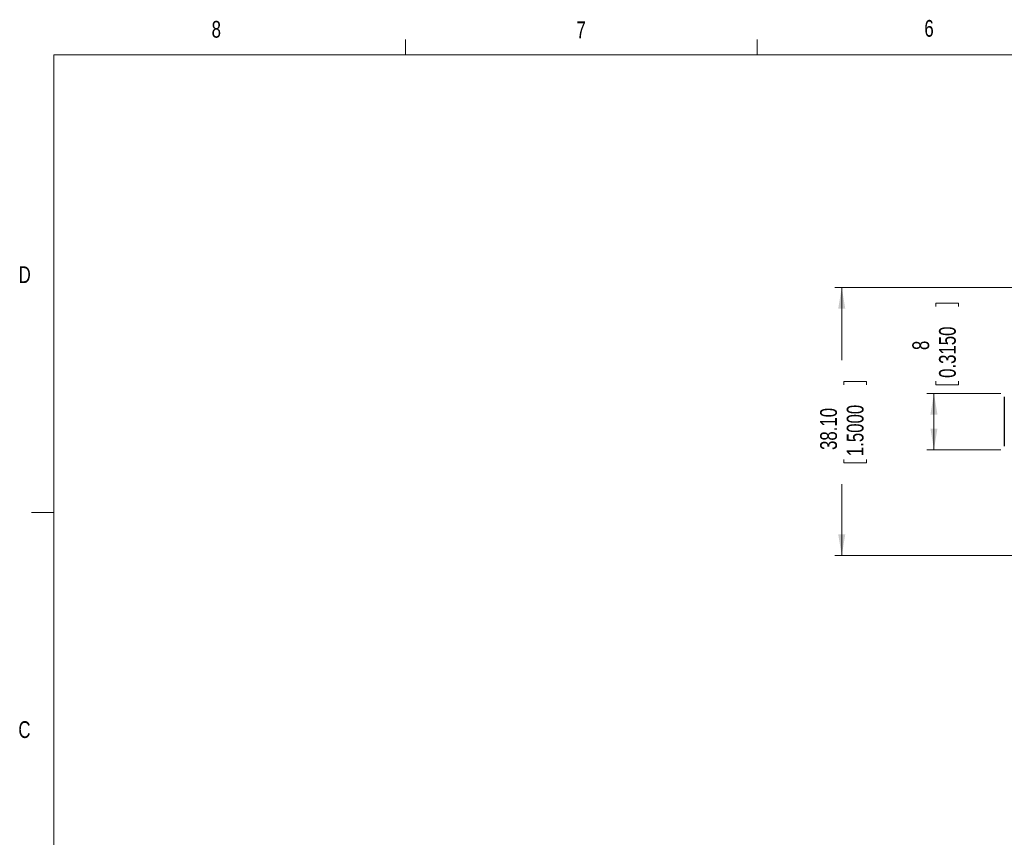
# Model space of a CAD drawing. Header units: millimetres. Extents: x 11 to 421, y 5 to 275.
# Tile 5 of 8: x 11 to 151, y 159 to 275. Entities that reach past the tile are written whole.
import ezdxf

# ---------------------------------------------------------------- set-up
doc = ezdxf.new("R2010")
doc.units = ezdxf.units.MM
doc.styles.add('SLDTEXTSTYLE0', font='TXT', dxfattribs={"width": 0.75})
doc.dimstyles.new('SLDDIMSTYLE0', dxfattribs={"dimtxt": 2.38125, "dimasz": 3, "dimexe": 0, "dimexo": 0.0625, "dimgap": 0.595313, "dimtad": 0, "dimrnd": 1e-09, "dimzin": 4, "dimdsep": 46, "dimtxsty": 'SLDTEXTSTYLE0', "dimsah": 1, "dimcen": 0.09, "dimadec": 0, "dimazin": 0, "dimtfac": 1, "dimtofl": 0, "dimtmove": 0, "dimatfit": 3, "dimfxl": 1, "dimtolj": 1, "dimtzin": 12, "dimarcsym": 0})
doc.dimstyles.new('SLDDIMSTYLE5', dxfattribs={"dimtxt": 2.38125, "dimasz": 3, "dimexe": 0, "dimexo": 0.0625, "dimgap": 0.595313, "dimtad": 0, "dimrnd": 1e-09, "dimzin": 12, "dimdsep": 46, "dimtxsty": 'SLDTEXTSTYLE0', "dimsah": 1, "dimcen": 0.09, "dimadec": 0, "dimazin": 0, "dimtfac": 1, "dimtofl": 0, "dimtmove": 0, "dimatfit": 3, "dimfxl": 1, "dimtolj": 1, "dimtzin": 12, "dimarcsym": 0})

# ---------------------------------------------------------------- blocks, each defined once
blk = doc.blocks.new('*D15')
at = {"color": 7, "linetype": 'Continuous', "lineweight": 0}
for p, q in [((168.73, 237.19), (126.92, 237.19)), ((127.92, 237.19), (127.92, 226.89)), ((128.2, 223.86), (131.42, 223.86)), ((128.2, 223.86), (128.2, 223.37)), ((131.42, 223.86), (131.42, 223.37)), ((128.2, 212.25), (128.2, 212.74)), ((128.2, 212.25), (131.42, 212.25)), ((131.42, 212.25), (131.42, 212.74)), ((127.92, 199.09), (127.92, 209.22)), ((168.73, 199.09), (126.92, 199.09))]:
    blk.add_line(p, q, dxfattribs=at)
for points in [[(127.92, 237.19), (127.42, 234.19), (128.42, 234.19)], [(127.92, 199.09), (128.42, 202.09), (127.42, 202.09)]]:
    blk.add_solid(points, dxfattribs=at)
at = {"color": 7, "linetype": 'Continuous', "lineweight": 0, "char_height": 2.381, "attachment_point": 1, "rotation": 90, "style": 'SLDTEXTSTYLE0'}
for s, insert in [('1.5000', (128.63, 213.22)), ('38.10', (124.85, 214.1))]:
    blk.add_mtext(s, dxfattribs=dict(at, insert=insert))
blk = doc.blocks.new('*D16')
at = {"color": 7, "linetype": 'Continuous', "lineweight": 0}
for p, q in [((141.32, 234.99), (144.53, 234.99)), ((141.32, 234.99), (141.32, 234.5)), ((144.53, 234.99), (144.53, 234.5)), ((141.32, 223.38), (141.32, 223.87)), ((141.32, 223.38), (144.53, 223.38)), ((144.53, 223.38), (144.53, 223.87)), ((150.53, 222.14), (140.03, 222.14)), ((141.03, 214.14), (141.03, 222.14)), ((150.53, 214.14), (140.03, 214.14))]:
    blk.add_line(p, q, dxfattribs=at)
for points in [[(141.03, 222.14), (140.53, 219.14), (141.53, 219.14)], [(141.03, 214.14), (141.53, 217.14), (140.53, 217.14)]]:
    blk.add_solid(points, dxfattribs=at)
at = {"color": 7, "linetype": 'Continuous', "lineweight": 0, "attachment_point": 1, "rotation": 90, "style": 'SLDTEXTSTYLE0'}
for s, insert, char_height in [('0.3150', (141.75, 224.35), 2.381), ('8', (137.96, 228.31), 2.38)]:
    blk.add_mtext(s, dxfattribs=dict(at, insert=insert, char_height=char_height))

msp = doc.modelspace()

# ---------------------------------------------------------------- linework, layer by layer
at = {"color": 7, "linetype": 'Continuous', "lineweight": 0}
for p, q in [((65.907, 270.309), (65.907, 272.463)), ((115.913, 270.309), (115.913, 272.463)), ((15.907, 270.309), (415.957, 270.309)), ((15.907, 270.309), (15.907, 9.959)), ((15.907, 205.221), (12.732, 205.221))]:
    msp.add_line(p, q, dxfattribs=at)
at = {"color": 7, "linetype": 'Continuous', "lineweight": 30}
msp.add_line((151.033, 221.637), (151.033, 214.637), dxfattribs=at)

# ---------------------------------------------------------------- texts
at = {"color": 7, "linetype": 'Continuous', "lineweight": 0, "char_height": 2.381, "attachment_point": 1, "style": 'SLDTEXTSTYLE0'}
for s, insert in [('8', (38.331, 275.12)), ('7', (90.195, 275.048)), ('6', (139.667, 275.253)), ('D', (10.887, 240.222)), ('C', (10.854, 175.523))]:
    msp.add_mtext(s, dxfattribs=dict(at, insert=insert))

# ---------------------------------------------------------------- dimensions: what is measured, and where the dimension line sits
at = {"color": 7, "linetype": 'Continuous', "lineweight": 0}
for base, p1, p2, dimstyle, picture, middle in [((127.915, 199.087), (169.733, 237.187), (169.733, 199.087), 'SLDDIMSTYLE0', '*D15', (127.915, 218.055)), ((141.033, 222.137), (151.533, 214.137), (151.533, 222.137), 'SLDDIMSTYLE5', '*D16', (141.033, 229.185))]:
    dim = msp.add_linear_dim(base=base, p1=p1, p2=p2, angle=90, dimstyle=dimstyle, dxfattribs=at)
    dim.commit()
    dim.dimension.update_dxf_attribs({"geometry": picture, "text_midpoint": middle, "dimtype": 160})

doc.saveas('drawing.dxf')
